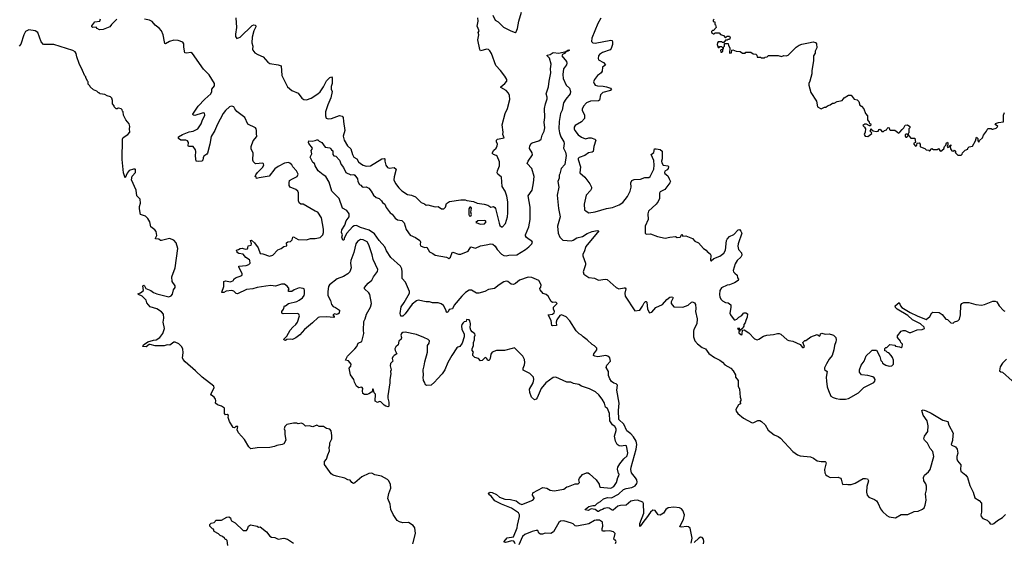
# Model space of a CAD drawing. Extents: x 2240384 to 2404287, y 351326 to 526670.
# Tile 220 of 256: x 2312432 to 2324599, y 485894 to 492353. Entities that reach past the tile are written whole.
import ezdxf

# ---------------------------------------------------------------- set-up
doc = ezdxf.new("R2010")
doc.units = 0

msp = doc.modelspace()

# ---------------------------------------------------------------- linework, layer by layer
at = {"layer": '0CON20XD'}
for points in [[(2318279, 492409), (2318309, 492349), (2318345, 492325), (2318412, 492262), (2318501, 492215), (2318554, 492196), (2318567, 492205), (2318583, 492245), (2318598, 492335), (2318631, 492445)], [(2313632, 492358), (2313566, 492294), (2313546, 492265), (2313465, 492232), (2313418, 492228), (2313388, 492245), (2313375, 492260), (2313335, 492258), (2313322, 492265), (2313323, 492277), (2313362, 492325), (2313422, 492335), (2313432, 492365)], [(2315824, 489016), (2315795, 488992), (2315755, 488992), (2315752, 489015), (2315760, 489025), (2315742, 489055), (2315705, 489086), (2315666, 489086), (2315595, 489061), (2315535, 489067), (2315475, 489060), (2315365, 489042), (2315314, 489026), (2315235, 489019), (2315125, 488966), (2315105, 488969), (2315078, 488998), (2315055, 489008), (2314985, 489000), (2314955, 488981), (2314931, 488981), (2314928, 488985), (2314954, 489055), (2314954, 489116), (2314975, 489126), (2315037, 489113), (2315075, 489128), (2315080, 489145), (2315098, 489162), (2315175, 489192), (2315182, 489205), (2315180, 489215), (2315141, 489295), (2315141, 489309), (2315230, 489315), (2315265, 489328), (2315280, 489345), (2315277, 489375), (2315270, 489385), (2315226, 489416), (2315195, 489454), (2315140, 489465), (2315120, 489475), (2315118, 489488), (2315110, 489495), (2315115, 489510), (2315135, 489512), (2315155, 489527), (2315185, 489530), (2315194, 489524), (2315225, 489519), (2315245, 489523), (2315252, 489535), (2315255, 489560), (2315293, 489567), (2315297, 489583), (2315284, 489626), (2315295, 489629), (2315332, 489595), (2315380, 489535), (2315402, 489465), (2315435, 489460), (2315518, 489432), (2315560, 489445), (2315622, 489508), (2315665, 489524), (2315695, 489551), (2315735, 489560), (2315728, 489595), (2315745, 489607), (2315779, 489611), (2315798, 489632), (2315807, 489665), (2315815, 489670), (2315875, 489638), (2315975, 489633), (2316025, 489650), (2316085, 489650), (2316145, 489662), (2316178, 489695), (2316188, 489725), (2316186, 489764), (2316160, 489905), (2316118, 489975), (2316085, 489988), (2315935, 490072), (2315905, 490072), (2315885, 490090), (2315878, 490115), (2315878, 490215), (2315868, 490235), (2315844, 490254), (2315774, 490284), (2315763, 490305), (2315760, 490335), (2315768, 490365), (2315805, 490387), (2315862, 490415), (2315872, 490445), (2315854, 490484), (2315808, 490535), (2315795, 490558), (2315771, 490581), (2315755, 490587), (2315705, 490581), (2315625, 490540), (2315585, 490510), (2315515, 490420), (2315390, 490400), (2315360, 490390), (2315355, 490410), (2315342, 490415), (2315352, 490435), (2315372, 490465), (2315434, 490525), (2315450, 490555), (2315445, 490572), (2315435, 490579), (2315345, 490573), (2315320, 490595), (2315311, 490615), (2315317, 490703), (2315292, 490755), (2315293, 490785), (2315316, 490854), (2315362, 490908), (2315357, 490945), (2315360, 490985), (2315354, 491005), (2315344, 491015), (2315250, 491060), (2315215, 491146), (2315117, 491217), (2315092, 491252), (2315077, 491275), (2315065, 491281), (2315045, 491283), (2315025, 491276), (2314975, 491232), (2314945, 491194), (2314872, 491055), (2314844, 490985), (2314799, 490911), (2314783, 490815), (2314752, 490705), (2314745, 490692), (2314708, 490665), (2314698, 490645), (2314694, 490616), (2314684, 490606), (2314645, 490600), (2314612, 490605), (2314603, 490665), (2314610, 490725), (2314606, 490745), (2314574, 490784), (2314520, 490785), (2314514, 490795), (2314518, 490835), (2314506, 490855), (2314485, 490864), (2314425, 490866), (2314394, 490885), (2314396, 490905), (2314442, 490935), (2314525, 490966), (2314575, 490977), (2314635, 491004), (2314675, 491065), (2314685, 491104), (2314718, 491175), (2314716, 491196), (2314705, 491201), (2314685, 491198), (2314595, 491170), (2314574, 491174), (2314570, 491185), (2314639, 491285), (2314719, 491371), (2314792, 491435), (2314806, 491465), (2314806, 491495), (2314841, 491535), (2314840, 491565), (2314772, 491672), (2314705, 491743), (2314567, 491937), (2314545, 491948), (2314495, 491940), (2314474, 491945), (2314459, 492015), (2314459, 492055), (2314447, 492077), (2314392, 492095), (2314335, 492099), (2314283, 492085), (2314235, 492054), (2314225, 492058), (2314221, 492081), (2314204, 492165), (2314184, 492214), (2314155, 492249), (2314105, 492284), (2314071, 492331), (2314035, 492346), (2313975, 492359)], [(2315104, 492376), (2315112, 492255), (2315098, 492175), (2315099, 492145), (2315115, 492121), (2315155, 492139), (2315305, 492281), (2315325, 492291), (2315347, 492287), (2315352, 492265), (2315324, 492215), (2315304, 492136), (2315300, 492065), (2315311, 492025), (2315308, 491988), (2315312, 491975), (2315336, 491945), (2315375, 491921), (2315441, 491895), (2315500, 491830), (2315525, 491810), (2315625, 491795), (2315664, 491784), (2315672, 491665), (2315742, 491525), (2315795, 491479), (2315875, 491444), (2315918, 491385), (2315945, 491366), (2315975, 491362), (2316035, 491382), (2316115, 491437), (2316145, 491463), (2316186, 491524), (2316222, 491598), (2316265, 491640), (2316287, 491647), (2316294, 491635), (2316292, 491565), (2316282, 491528), (2316281, 491495), (2316294, 491464), (2316275, 491388), (2316239, 491301), (2316209, 491215), (2316209, 491165), (2316218, 491138), (2316245, 491126), (2316285, 491131), (2316385, 491169), (2316415, 491159), (2316430, 491145), (2316432, 491095), (2316451, 490985), (2316431, 490915), (2316441, 490865), (2316481, 490795), (2316525, 490757), (2316545, 490685), (2316560, 490655), (2316599, 490635), (2316618, 490598), (2316644, 490575), (2316675, 490555), (2316715, 490542), (2316765, 490547), (2316905, 490635), (2316939, 490639), (2316946, 490635), (2316946, 490605), (2316958, 490555), (2316977, 490527), (2316997, 490517), (2317060, 490525), (2317083, 490505), (2317059, 490409)], [(2317059, 490409), (2317056, 490375), (2317075, 490328), (2317117, 490275), (2317155, 490240), (2317224, 490194), (2317275, 490183), (2317323, 490163), (2317395, 490095), (2317436, 490076), (2317455, 490061), (2317475, 490063), (2317565, 490040), (2317605, 490046), (2317645, 490017), (2317674, 490016), (2317694, 490036), (2317705, 490080), (2317743, 490105), (2317885, 490128), (2317935, 490128), (2317958, 490118), (2318040, 490105), (2318087, 490087), (2318170, 490075), (2318215, 490060), (2318255, 490038), (2318285, 490043), (2318305, 490032), (2318311, 490021), (2318355, 489840), (2318365, 489810), (2318385, 489792), (2318398, 489795), (2318434, 489836), (2318461, 489915), (2318462, 489968), (2318464, 490104), (2318452, 490172), (2318429, 490235), (2318392, 490292), (2318386, 490405), (2318341, 490445), (2318332, 490462), (2318336, 490485), (2318363, 490545), (2318361, 490595), (2318334, 490665), (2318320, 490675), (2318285, 490685), (2318271, 490705), (2318291, 490739), (2318319, 490765), (2318334, 490795), (2318335, 490815), (2318323, 490845), (2318324, 490866), (2318335, 490876), (2318420, 490895), (2318402, 490935), (2318407, 490963), (2318394, 491055), (2318432, 491195), (2318461, 491255), (2318490, 491365), (2318486, 491415), (2318474, 491444), (2318445, 491476), (2318378, 491515), (2318378, 491525), (2318428, 491565), (2318453, 491595), (2318452, 491615), (2318427, 491655), (2318375, 491727), (2318316, 491786), (2318263, 491935), (2318240, 491970), (2318224, 491984), (2318205, 491989), (2318125, 491970), (2318116, 491985), (2318093, 492105), (2318104, 492165), (2318099, 492195), (2318108, 492215), (2318084, 492275), (2318098, 492335), (2318094, 492374)], [(2319615, 492370), (2319575, 492305), (2319503, 492125), (2319498, 492085), (2319516, 492066), (2319545, 492062), (2319735, 492101), (2319752, 492095), (2319756, 492075), (2319757, 492045), (2319740, 491995), (2319729, 491981), (2319632, 491948), (2319597, 491923), (2319584, 491905), (2319579, 491875), (2319584, 491855), (2319646, 491826), (2319669, 491795), (2319663, 491785), (2319634, 491765), (2319629, 491715), (2319616, 491695), (2319595, 491680)], [(2321015, 492360), (2321002, 492348), (2321002, 492332), (2321020, 492325), (2321020, 492295), (2321028, 492288), (2321040, 492255), (2321005, 492220), (2320995, 492220), (2320982, 492208), (2320980, 492195), (2321005, 492180), (2321015, 492180), (2321025, 492190), (2321075, 492190), (2321092, 492172), (2321128, 492158), (2321155, 492130), (2321175, 492150), (2321205, 492150), (2321210, 492135), (2321205, 492110), (2321185, 492110), (2321175, 492100), (2321152, 492098), (2321135, 492070), (2321115, 492070), (2321105, 492080), (2321065, 492080), (2321053, 492067), (2321052, 492045), (2321065, 492010), (2321075, 492010), (2321085, 492020), (2321105, 492020), (2321120, 492005), (2321120, 491990), (2321090, 491975), (2321095, 491950), (2321105, 491950), (2321120, 491965), (2321120, 491990), (2321128, 491992), (2321130, 492015), (2321140, 492025), (2321142, 492058), (2321185, 492060), (2321190, 492035), (2321207, 492005), (2321205, 491940), (2321226, 491944), (2321232, 491978), (2321245, 491980), (2321285, 491962), (2321335, 491960), (2321365, 491940), (2321395, 491940), (2321405, 491950), (2321465, 491950), (2321495, 491930), (2321528, 491928), (2321540, 491915), (2321545, 491890), (2321585, 491890), (2321595, 491880), (2321635, 491880), (2321645, 491890), (2321668, 491892), (2321685, 491910), (2321805, 491912), (2321845, 491900), (2321875, 491910), (2321905, 491908), (2321927, 491913), (2322027, 492013), (2322065, 492038), (2322095, 492052), (2322178, 492068), (2322235, 492078), (2322265, 492070), (2322280, 492055), (2322282, 492005), (2322262, 491965), (2322262, 491938), (2322240, 491905), (2322240, 491845), (2322222, 491725), (2322222, 491685), (2322197, 491593), (2322184, 491566), (2322182, 491545), (2322210, 491455), (2322280, 491345), (2322290, 491275), (2322335, 491252), (2322375, 491270), (2322395, 491270), (2322415, 491290), (2322445, 491300), (2322475, 491320), (2322495, 491322), (2322535, 491342), (2322597, 491353), (2322621, 491389), (2322675, 491420), (2322705, 491420), (2322745, 491370), (2322782, 491362), (2322803, 491343), (2322812, 491295), (2322834, 491284), (2322862, 491252), (2322885, 491192), (2322908, 491165), (2322910, 491115), (2322930, 491085), (2322932, 491072), (2322950, 491065), (2322945, 491040), (2322935, 491040), (2322895, 491062), (2322875, 491062), (2322850, 491045), (2322873, 491025), (2322883, 491005), (2322880, 490965), (2322868, 490935), (2322880, 490915), (2322912, 490908), (2322960, 490945), (2322958, 490958), (2322942, 490975), (2322955, 491010), (2322962, 490992), (2322978, 490978), (2323015, 490972), (2323040, 490975), (2323052, 490998), (2323065, 491000), (2323085, 490972), (2323105, 490970), (2323118, 490982), (2323145, 490990), (2323152, 491008), (2323165, 491020), (2323178, 491018), (2323180, 490995), (2323188, 490988), (2323245, 490988), (2323295, 490950), (2323309, 490961), (2323335, 490998), (2323358, 491015), (2323375, 491048), (2323402, 491052), (2323430, 491035), (2323430, 491015), (2323420, 491005), (2323418, 490955), (2323410, 490945), (2323410, 490930), (2323395, 490940), (2323385, 490938), (2323375, 490930), (2323372, 490915), (2323383, 490903), (2323395, 490900), (2323408, 490912), (2323410, 490930), (2323415, 490930), (2323422, 490912), (2323445, 490890), (2323495, 490890), (2323500, 490835), (2323482, 490828), (2323480, 490815), (2323502, 490792), (2323518, 490802), (2323522, 490828), (2323545, 490830), (2323560, 490815), (2323560, 490785), (2323565, 490780), (2323615, 490760), (2323633, 490743), (2323665, 490740), (2323675, 490730), (2323705, 490760), (2323725, 490750), (2323775, 490750), (2323785, 490760), (2323800, 490735), (2323815, 490728), (2323851, 490759), (2323860, 490785), (2323877, 490803), (2323885, 490830), (2323895, 490840), (2323902, 490832), (2323902, 490805), (2323893, 490785), (2323902, 490772), (2323918, 490782), (2323925, 490800), (2323937, 490807), (2323938, 490795), (2323930, 490785), (2323933, 490755), (2323952, 490732), (2323975, 490730), (2323985, 490740), (2324000, 490725), (2323992, 490712), (2324025, 490680), (2324065, 490680), (2324078, 490692), (2324082, 490708), (2324115, 490740), (2324148, 490752), (2324150, 490765), (2324165, 490780), (2324205, 490788), (2324242, 490855), (2324255, 490900), (2324270, 490885), (2324270, 490855), (2324285, 490840), (2324292, 490858), (2324330, 490895), (2324340, 490925), (2324380, 490975), (2324395, 491010), (2324435, 491010), (2324445, 491000), (2324455, 491000), (2324497, 491013), (2324520, 491035), (2324494, 491054), (2324487, 491065), (2324490, 491070), (2324525, 491084), (2324588, 491092), (2324590, 491175), (2324602, 491205)], [(2316008, 487332), (2315965, 487330), (2315940, 487355), (2315915, 487367), (2315875, 487358), (2315855, 487368), (2315815, 487368), (2315735, 487350), (2315710, 487325), (2315700, 487295), (2315708, 487275), (2315708, 487225), (2315722, 487155), (2315695, 487112), (2315675, 487102), (2315608, 487092), (2315582, 487078), (2315525, 487068), (2315365, 487061), (2315288, 487048), (2315262, 487075), (2315212, 487165), (2315135, 487248), (2315120, 487285), (2315126, 487326), (2315104, 487326), (2315085, 487308), (2315068, 487315), (2315026, 487386), (2315009, 487435), (2315011, 487461), (2314995, 487472), (2314975, 487470), (2314963, 487485), (2314962, 487552), (2314925, 487577), (2314875, 487594), (2314852, 487615), (2314857, 487645), (2314850, 487665), (2314835, 487687), (2314801, 487711), (2314796, 487725), (2314835, 487805), (2314830, 487825), (2314687, 487937), (2314605, 488014), (2314475, 488123), (2314451, 488155), (2314443, 488175), (2314451, 488235), (2314447, 488285), (2314433, 488313), (2314397, 488347), (2314355, 488367), (2314337, 488367), (2314289, 488331), (2314255, 488334), (2314216, 488324), (2314105, 488323), (2314045, 488339), (2314033, 488337), (2313995, 488310), (2313954, 488315), (2313962, 488335), (2314015, 488372), (2314085, 488392), (2314118, 488395), (2314164, 488425), (2314202, 488475), (2314220, 488535), (2314203, 488615), (2314213, 488665), (2314208, 488715), (2314185, 488742), (2314125, 488779), (2314045, 488806), (2314003, 488853), (2313995, 488888), (2313945, 488936), (2313900, 488955), (2313892, 488965), (2313925, 488978), (2313960, 489005), (2313952, 489065), (2313965, 489072), (2313976, 489066), (2313992, 489032), (2314054, 489005), (2314085, 488981), (2314125, 488967), (2314275, 488926), (2314305, 488940), (2314321, 488959), (2314333, 489015), (2314352, 489045), (2314352, 489065), (2314318, 489118), (2314310, 489175), (2314353, 489285), (2314387, 489525), (2314367, 489595), (2314338, 489628), (2314285, 489649), (2314184, 489624), (2314172, 489625), (2314151, 489641), (2314112, 489645), (2314110, 489655), (2314126, 489686), (2314119, 489735), (2314103, 489755), (2314053, 489793), (2314040, 489855), (2314015, 489896), (2313985, 489923), (2313926, 489946), (2313911, 490015), (2313912, 490045), (2313924, 490085), (2313922, 490135), (2313878, 490178), (2313871, 490245), (2313814, 490375), (2313822, 490418), (2313863, 490465), (2313865, 490500), (2313857, 490507), (2313837, 490507), (2313785, 490488), (2313762, 490458), (2313735, 490400), (2313715, 490460), (2313699, 490625), (2313703, 490877), (2313711, 490899), (2313770, 490935), (2313793, 490965), (2313789, 491005), (2313793, 491033), (2313784, 491064), (2313743, 491115), (2313713, 491173), (2313710, 491215), (2313702, 491222), (2313698, 491238), (2313685, 491250), (2313655, 491260), (2313645, 491260), (2313635, 491250), (2313623, 491253), (2313600, 491275), (2313598, 491288), (2313580, 491315), (2313580, 491355), (2313570, 491385), (2313555, 491400), (2313515, 491410), (2313485, 491430), (2313428, 491438), (2313415, 491450), (2313405, 491450), (2313385, 491470), (2313345, 491488), (2313302, 491522), (2313300, 491535), (2313280, 491555), (2313280, 491585), (2313275, 491590), (2313250, 491635), (2313250, 491645), (2313235, 491660), (2313210, 491725), (2313165, 491810), (2313137, 491895), (2313130, 491935), (2313118, 491955), (2313090, 491971), (2312855, 492048), (2312726, 492046), (2312698, 492078), (2312655, 492193), (2312625, 492216), (2312545, 492226), (2312505, 492206), (2312484, 492166), (2312448, 492052), (2312425, 492026)], [(2318195, 489572), (2318255, 489583), (2318277, 489577), (2318308, 489555), (2318331, 489511), (2318385, 489455), (2318415, 489439), (2318445, 489435), (2318477, 489443), (2318575, 489447), (2318684, 489515), (2318724, 489546), (2318760, 489585), (2318767, 489605), (2318762, 489615), (2318728, 489635), (2318695, 489663), (2318682, 489682), (2318681, 489695), (2318725, 489792), (2318741, 489885), (2318741, 490035), (2318716, 490175), (2318764, 490246), (2318781, 490335), (2318788, 490415), (2318760, 490515), (2318703, 490575), (2318714, 490605), (2318767, 490683), (2318765, 490708), (2318731, 490761), (2318734, 490795), (2318753, 490825), (2318765, 490833), (2318845, 490856), (2318875, 490876), (2318888, 490925), (2318914, 490975), (2318921, 491015), (2318914, 491086), (2318921, 491145), (2318918, 491255), (2318928, 491315), (2318950, 491375), (2318951, 491395), (2318937, 491435), (2318968, 491525), (2318974, 491595), (2318995, 491695), (2318992, 491745), (2319001, 491805), (2318978, 491878), (2318950, 491905), (2318950, 491915), (2318985, 491924), (2319025, 491946), (2319095, 491938), (2319182, 491958), (2319184, 491965), (2319215, 491979), (2319224, 491975), (2319212, 491968), (2319178, 491952), (2319165, 491934), (2319139, 491921), (2319132, 491908), (2319187, 491837), (2319193, 491815), (2319188, 491795), (2319151, 491745), (2319143, 491675), (2319147, 491625), (2319183, 491543), (2319227, 491505), (2319239, 491465), (2319236, 491435), (2319181, 491369), (2319153, 491325), (2319135, 491235), (2319115, 491192), (2319099, 491095), (2319096, 491005), (2319103, 490955), (2319119, 490905), (2319157, 490845), (2319160, 490825), (2319151, 490765), (2319175, 490715), (2319184, 490675), (2319167, 490563), (2319125, 490513), (2319105, 490450), (2319098, 490432), (2319099, 490395), (2319083, 490355), (2319096, 490285), (2319074, 490185), (2319091, 490021), (2319112, 489915), (2319077, 489803), (2319087, 489715), (2319108, 489665), (2319145, 489627), (2319251, 489619), (2319273, 489627), (2319315, 489658), (2319385, 489675), (2319445, 489711), (2319505, 489737), (2319567, 489747), (2319588, 489745), (2319428, 489552), (2319409, 489485), (2319392, 489455), (2319390, 489435), (2319423, 489345), (2319422, 489325), (2319394, 489235), (2319405, 489208), (2319465, 489168), (2319535, 489160), (2319585, 489133), (2319665, 489145), (2319691, 489141), (2319802, 489045), (2319835, 489026), (2319900, 489040), (2319915, 489038), (2319923, 489025), (2319911, 488975), (2319913, 488935), (2320035, 488754), (2320096, 488765), (2320128, 488812), (2320149, 488855), (2320165, 488869), (2320175, 488871), (2320182, 488862), (2320191, 488775), (2320215, 488730), (2320245, 488739), (2320293, 488797), (2320375, 488835), (2320427, 488895), (2320465, 488923), (2320485, 488929), (2320502, 488925), (2320506, 488915), (2320483, 488867), (2320484, 488845), (2320515, 488806), (2320625, 488800), (2320694, 488826), (2320735, 488864), (2320746, 488866), (2320770, 488855), (2320783, 488833), (2320789, 488785), (2320784, 488746), (2320802, 488655), (2320799, 488595), (2320762, 488525), (2320759, 488505), (2320760, 488435), (2320775, 488385), (2320807, 488347), (2320865, 488303), (2320905, 488284), (2320948, 488228), (2321017, 488177), (2321084, 488145), (2321115, 488122), (2321146, 488086), (2321221, 488045), (2321247, 488015), (2321277, 487965), (2321279, 487935), (2321311, 487895), (2321312, 487822), (2321326, 487786), (2321336, 487686), (2321343, 487665), (2321342, 487648), (2321330, 487625), (2321340, 487615), (2321340, 487605), (2321315, 487592), (2321283, 487537), (2321285, 487513), (2321305, 487488), (2321375, 487430), (2321485, 487370), (2321505, 487373), (2321555, 487398), (2321578, 487398), (2321598, 487388), (2321642, 487345), (2321680, 487280), (2321753, 487223), (2321804, 487204), (2321835, 487183), (2321985, 487016), (2322044, 486975), (2322075, 486965), (2322205, 486949), (2322239, 486935), (2322285, 486902), (2322335, 486891), (2322384, 486894), (2322393, 486885), (2322396, 486875), (2322377, 486795), (2322380, 486755), (2322395, 486730), (2322410, 486715), (2322447, 486697), (2322545, 486701), (2322575, 486689), (2322584, 486674), (2322594, 486625), (2322605, 486610), (2322645, 486613), (2322665, 486607), (2322705, 486607), (2322755, 486624), (2322855, 486681), (2322885, 486684), (2322907, 486677), (2322919, 486655), (2322898, 486585), (2322894, 486516), (2322903, 486475), (2322925, 486451), (2322995, 486422), (2323019, 486405), (2323042, 486375), (2323069, 486309), (2323094, 486275), (2323147, 486227), (2323178, 486208), (2323255, 486196), (2323325, 486236), (2323405, 486237), (2323485, 486274), (2323535, 486279), (2323588, 486302), (2323609, 486321), (2323622, 486355), (2323632, 486415), (2323628, 486455), (2323626, 486495), (2323637, 486543), (2323637, 486587), (2323630, 486615), (2323604, 486655), (2323601, 486695), (2323613, 486725), (2323664, 486766), (2323682, 486795), (2323726, 486955), (2323715, 487016), (2323684, 487055), (2323649, 487119), (2323613, 487155), (2323605, 487175), (2323612, 487208), (2323652, 487265), (2323658, 487335), (2323645, 487395), (2323596, 487465), (2323578, 487525), (2323595, 487533), (2323635, 487520), (2323695, 487492), (2323841, 487405), (2323899, 487389), (2323912, 487342), (2323965, 487245), (2323963, 487213), (2323958, 487152), (2323944, 487105), (2323951, 487095), (2323995, 487073), (2324016, 487046), (2324025, 486995), (2324013, 486955), (2324013, 486924), (2324022, 486902), (2324060, 486850), (2324057, 486795), (2324062, 486775), (2324123, 486723), (2324144, 486695), (2324174, 486595), (2324212, 486515), (2324235, 486442), (2324289, 486409), (2324318, 486378), (2324316, 486265), (2324309, 486235), (2324313, 486215), (2324335, 486188), (2324386, 486166), (2324413, 486143), (2324425, 486122), (2324452, 486118), (2324470, 486125), (2324516, 486164), (2324575, 486200), (2324615, 486240)], [(2319595, 491680), (2319570, 491665), (2319534, 491615), (2319524, 491585), (2319529, 491565), (2319544, 491545), (2319570, 491535), (2319642, 491532), (2319685, 491522), (2319734, 491505), (2319744, 491485), (2319734, 491476), (2319639, 491455), (2319611, 491425), (2319595, 491358), (2319585, 491349), (2319485, 491346), (2319435, 491326), (2319400, 491285), (2319382, 491248), (2319382, 491235), (2319413, 491175), (2319410, 491130), (2319375, 491091), (2319294, 491046), (2319283, 491025), (2319283, 491005), (2319293, 490985), (2319335, 490932), (2319375, 490901), (2319425, 490879), (2319466, 490894), (2319495, 490893), (2319541, 490875), (2319552, 490865), (2319525, 490785), (2319520, 490725), (2319504, 490716), (2319461, 490709), (2319415, 490674), (2319345, 490650), (2319335, 490638), (2319334, 490625), (2319361, 490535), (2319355, 490460), (2319414, 490405), (2319476, 490326), (2319496, 490285), (2319498, 490265), (2319487, 490243), (2319430, 490185), (2319408, 490075), (2319410, 490005), (2319430, 489985), (2319465, 489968), (2319545, 489980), (2319685, 490019), (2319759, 490031), (2319838, 490065), (2319885, 490094), (2319941, 490169), (2319974, 490235), (2319987, 490285), (2319984, 490336), (2319995, 490367), (2320025, 490380), (2320105, 490384), (2320155, 490404), (2320205, 490402), (2320223, 490417), (2320266, 490505), (2320273, 490555), (2320268, 490612), (2320236, 490685), (2320269, 490711), (2320278, 490755), (2320295, 490759), (2320345, 490750), (2320369, 490729), (2320369, 490635), (2320362, 490605), (2320366, 490585), (2320385, 490554), (2320446, 490545), (2320450, 490535), (2320445, 490512), (2320433, 490497), (2320405, 490480), (2320401, 490465), (2320405, 490454), (2320443, 490425), (2320456, 490385), (2320476, 490355), (2320467, 490335), (2320405, 490255), (2320346, 490224), (2320339, 490211), (2320338, 490145), (2320322, 490108), (2320295, 490075), (2320203, 489985), (2320194, 489955), (2320196, 489885), (2320159, 489801), (2320162, 489715), (2320175, 489703), (2320226, 489706), (2320315, 489674), (2320407, 489653), (2320465, 489667), (2320535, 489672), (2320555, 489660), (2320594, 489666), (2320603, 489675), (2320605, 489690), (2320615, 489698), (2320628, 489678), (2320665, 489683), (2320745, 489649), (2320776, 489616), (2320818, 489595), (2320881, 489525), (2320915, 489506), (2320927, 489487), (2320965, 489458), (2320972, 489445), (2320970, 489375), (2320975, 489372), (2321009, 489401), (2321085, 489429), (2321135, 489468), (2321155, 489505), (2321167, 489623), (2321175, 489642), (2321205, 489674), (2321255, 489699), (2321312, 489758), (2321325, 489759), (2321345, 489739), (2321355, 489715), (2321310, 489585), (2321306, 489555), (2321315, 489515), (2321351, 489471), (2321356, 489445), (2321343, 489417), (2321296, 489375), (2321273, 489335), (2321249, 489255), (2321254, 489235), (2321268, 489222), (2321296, 489195), (2321303, 489163), (2321313, 489145), (2321311, 489129), (2321265, 489101), (2321205, 489077), (2321175, 489072), (2321105, 489038), (2321082, 489005), (2321078, 488955), (2321082, 488925), (2321098, 488895), (2321115, 488878), (2321155, 488858), (2321185, 488852), (2321218, 488828), (2321219, 488795), (2321207, 488725), (2321214, 488704), (2321260, 488645), (2321275, 488642), (2321295, 488652), (2321318, 488675), (2321354, 488696), (2321375, 488728), (2321385, 488732), (2321405, 488732), (2321427, 488717), (2321422, 488675), (2321403, 488637), (2321398, 488605), (2321380, 488585), (2321380, 488565), (2321370, 488555), (2321368, 488542), (2321345, 488520), (2321330, 488520), (2321325, 488540), (2321300, 488535), (2321315, 488520), (2321330, 488520), (2321330, 488505), (2321320, 488495), (2321320, 488485), (2321342, 488462), (2321355, 488460), (2321360, 488465), (2321362, 488518), (2321385, 488520), (2321440, 488485), (2321511, 488411), (2321545, 488398), (2321566, 488404), (2321625, 488440), (2321665, 488454), (2321748, 488462), (2321795, 488476), (2321816, 488476), (2321836, 488466), (2321916, 488396), (2321935, 488387), (2321985, 488379), (2322078, 488338), (2322105, 488300), (2322115, 488300), (2322128, 488315), (2322110, 488365), (2322135, 488390), (2322145, 488390), (2322208, 488432), (2322285, 488462), (2322295, 488460), (2322315, 488440), (2322325, 488450), (2322329, 488471), (2322345, 488481), (2322385, 488467), (2322435, 488470), (2322475, 488460), (2322488, 488455), (2322517, 488425), (2322523, 488395), (2322519, 488371), (2322500, 488325), (2322493, 488275), (2322470, 488205), (2322434, 488156), (2322402, 488098), (2322378, 488052), (2322378, 488035), (2322380, 488025), (2322408, 488005), (2322399, 487935), (2322400, 487885), (2322410, 487815), (2322425, 487770), (2322455, 487702), (2322485, 487682), (2322521, 487671), (2322565, 487663), (2322635, 487663), (2322675, 487672), (2322795, 487740), (2322863, 487807), (2322985, 487868), (2323000, 487885), (2323002, 487905), (2322992, 487925), (2322975, 487940), (2322913, 487957), (2322833, 487963), (2322808, 487998), (2322808, 488025), (2322828, 488085), (2322867, 488133), (2322892, 488198), (2322948, 488252), (2322965, 488270), (2323018, 488268), (2323062, 488192), (2323073, 488143), (2323090, 488125), (2323095, 488110), (2323134, 488084), (2323177, 488073), (2323210, 488075), (2323230, 488095), (2323228, 488145), (2323217, 488177), (2323200, 488205), (2323170, 488235), (2323155, 488240), (2323138, 488258), (2323122, 488262), (2323122, 488288), (2323135, 488300), (2323148, 488302), (2323185, 488340), (2323245, 488330), (2323255, 488320), (2323305, 488310), (2323325, 488300), (2323338, 488312), (2323340, 488345), (2323320, 488365), (2323315, 488380), (2323280, 488425), (2323280, 488445), (2323325, 488502), (2323348, 488512), (2323372, 488512), (2323425, 488488), (2323445, 488488), (2323521, 488519), (2323585, 488523), (2323613, 488537), (2323610, 488555), (2323562, 488595), (2323463, 488643), (2323405, 488696), (2323274, 488774), (2323256, 488795), (2323250, 488815), (2323299, 488859), (2323314, 488815), (2323332, 488795), (2323435, 488736), (2323524, 488694), (2323635, 488649), (2323677, 488685), (2323705, 488732), (2323715, 488738), (2323793, 488733), (2323830, 488710), (2323875, 488652), (2323896, 488646), (2323940, 488605), (2323965, 488602), (2323985, 488618), (2324025, 488630), (2324045, 488652), (2324057, 488705), (2324062, 488825), (2324073, 488847), (2324100, 488860), (2324159, 488859), (2324245, 488832), (2324315, 488824), (2324355, 488832), (2324455, 488876), (2324485, 488876), (2324506, 488866), (2324536, 488815), (2324590, 488760), (2324605, 488751)], [(2320728, 485885), (2320741, 485945), (2320718, 486068), (2320697, 486085), (2320675, 486091), (2320605, 486080), (2320591, 486085), (2320596, 486105), (2320635, 486175), (2320645, 486235), (2320627, 486287), (2320608, 486308), (2320585, 486322), (2320515, 486329), (2320445, 486321), (2320415, 486299), (2320387, 486253), (2320345, 486228), (2320322, 486235), (2320285, 486286), (2320255, 486292), (2320225, 486268), (2320179, 486195), (2320145, 486154), (2320105, 486096), (2320095, 486088), (2320093, 486093), (2320097, 486127), (2320143, 486255), (2320139, 486375), (2320131, 486391), (2320065, 486415), (2320025, 486413), (2319985, 486402), (2319925, 486352), (2319855, 486349), (2319825, 486342), (2319765, 486292), (2319755, 486291), (2319718, 486318), (2319695, 486321), (2319656, 486314), (2319635, 486298), (2319609, 486291), (2319585, 486276), (2319575, 486277), (2319545, 486301), (2319495, 486306), (2319455, 486289), (2319420, 486295), (2319422, 486305), (2319465, 486338), (2319515, 486351), (2319545, 486351), (2319573, 486377), (2319611, 486399), (2319645, 486432), (2319695, 486448), (2319745, 486446), (2319831, 486489), (2319895, 486548), (2319925, 486560), (2319997, 486573), (2320037, 486593), (2320060, 486620), (2320064, 486636), (2320058, 486665), (2320042, 486692), (2319991, 486751), (2319984, 486794), (2319986, 486825), (2320050, 487045), (2320056, 487105), (2320048, 487145), (2320018, 487198), (2319985, 487233), (2319933, 487273), (2319899, 487355), (2319834, 487414), (2319830, 487525), (2319841, 487615), (2319809, 487775), (2319818, 487835), (2319803, 487853), (2319775, 487863), (2319745, 487882), (2319723, 487915), (2319708, 487955), (2319709, 488005), (2319679, 488055), (2319688, 488082), (2319734, 488135), (2319723, 488175), (2319698, 488195), (2319675, 488204), (2319575, 488186), (2319537, 488195), (2319524, 488204), (2319526, 488225), (2319564, 488275), (2319564, 488295), (2319535, 488321), (2319505, 488338), (2319446, 488396), (2319394, 488434), (2319376, 488456), (2319345, 488472), (2319308, 488508), (2319231, 488631), (2319185, 488682), (2319126, 488706), (2319105, 488699), (2319068, 488645), (2319062, 488615), (2319066, 488574), (2319015, 488569), (2319007, 488575), (2319001, 488635), (2318963, 488705), (2319015, 488714), (2319035, 488729), (2319041, 488745), (2319028, 488775), (2319030, 488800), (2319072, 488845), (2319055, 488863), (2319015, 488859), (2318999, 488869), (2318963, 488935), (2318937, 488957), (2318901, 488971), (2318862, 489015), (2318861, 489029), (2318872, 489048), (2318876, 489075), (2318845, 489128), (2318760, 489165), (2318715, 489171), (2318607, 489135), (2318558, 489092), (2318535, 489080), (2318505, 489083), (2318465, 489119), (2318445, 489121), (2318416, 489114), (2318355, 489077), (2318301, 489029), (2318225, 489019), (2318178, 488992), (2318105, 488974), (2318075, 488975), (2318015, 489010), (2317985, 489011), (2317939, 488981), (2317895, 488936), (2317799, 488825), (2317781, 488779), (2317739, 488771), (2317725, 488741), (2317715, 488736), (2317705, 488738), (2317696, 488766), (2317671, 488821), (2317642, 488842), (2317605, 488853), (2317535, 488852), (2317495, 488865), (2317455, 488867), (2317355, 488887), (2317335, 488880), (2317283, 488837), (2317195, 488716), (2317165, 488691), (2317141, 488691), (2317133, 488723), (2317146, 488805), (2317184, 488856), (2317247, 488975), (2317249, 488995), (2317201, 489111), (2317158, 489155), (2317160, 489235), (2317153, 489273), (2317138, 489308), (2317018, 489415), (2316966, 489495), (2316944, 489546), (2316872, 489625), (2316817, 489707), (2316750, 489750), (2316645, 489784), (2316595, 489808), (2316565, 489806), (2316545, 489795), (2316474, 489715), (2316443, 489655), (2316440, 489635), (2316435, 489628), (2316425, 489630), (2316414, 489665), (2316419, 489695), (2316407, 489725), (2316411, 489755), (2316449, 489815), (2316465, 489869), (2316503, 489915), (2316502, 489955), (2316475, 489993), (2316420, 490025), (2316379, 490145), (2316290, 490235), (2316255, 490344), (2316216, 490415), (2316184, 490435), (2316119, 490485), (2316084, 490545), (2316074, 490574), (2316055, 490589), (2316022, 490655), (2316042, 490695), (2316033, 490735), (2316048, 490752), (2316050, 490765), (2316006, 490825), (2316001, 490835), (2316004, 490855), (2316045, 490852), (2316085, 490858), (2316105, 490870), (2316115, 490868), (2316131, 490851), (2316164, 490834), (2316205, 490779), (2316265, 490768), (2316278, 490758), (2316284, 490744), (2316303, 490733), (2316303, 490685), (2316315, 490672), (2316338, 490665), (2316385, 490617), (2316403, 490563), (2316433, 490525), (2316463, 490465), (2316525, 490436), (2316559, 490439), (2316573, 490433), (2316606, 490385), (2316610, 490355), (2316632, 490315), (2316649, 490309), (2316666, 490286), (2316685, 490282), (2316715, 490287), (2316745, 490271), (2316777, 490235), (2316805, 490184), (2316836, 490156), (2316875, 490144), (2316904, 490115), (2316914, 490094), (2316943, 490073), (2316960, 490030), (2317008, 489968), (2317035, 489948), (2317070, 489900), (2317101, 489881), (2317155, 489872), (2317185, 489842), (2317209, 489759), (2317259, 489689), (2317322, 489662), (2317378, 489625), (2317386, 489606), (2317379, 489575), (2317385, 489559), (2317435, 489538), (2317465, 489540), (2317495, 489483), (2317537, 489465), (2317565, 489441), (2317705, 489418), (2317735, 489402), (2317755, 489420), (2317776, 489474), (2317785, 489480), (2317855, 489456), (2317885, 489454), (2317975, 489494), (2318005, 489544), (2318065, 489531), (2318125, 489560), (2318195, 489572)], [(2318005, 489923), (2318016, 489945), (2318007, 489975), (2318016, 490025), (2318006, 490036), (2317996, 490036), (2317984, 490016), (2317983, 489945), (2317988, 489928), (2318005, 489923)], [(2318125, 489828), (2318175, 489832), (2318198, 489855), (2318188, 489868), (2318175, 489872), (2318094, 489866), (2318070, 489845), (2318125, 489828)], [(2318556, 485875), (2318548, 485898), (2318538, 485908), (2318515, 485912), (2318435, 485892), (2318420, 485895), (2318420, 485905), (2318455, 485948), (2318535, 485962), (2318578, 486072), (2318582, 486108), (2318609, 486215), (2318608, 486235), (2318597, 486257), (2318508, 486318), (2318386, 486364), (2318305, 486405), (2318256, 486466), (2318229, 486485), (2318223, 486495), (2318235, 486507), (2318246, 486514), (2318269, 486509), (2318325, 486484), (2318363, 486453), (2318425, 486427), (2318495, 486422), (2318568, 486408), (2318607, 486375), (2318635, 486363), (2318772, 486415), (2318788, 486435), (2318788, 486445), (2318768, 486478), (2318774, 486506), (2318895, 486572), (2318945, 486563), (2318985, 486539), (2319035, 486531), (2319155, 486552), (2319195, 486580), (2319215, 486586), (2319295, 486618), (2319335, 486618), (2319349, 486635), (2319342, 486665), (2319348, 486685), (2319387, 486733), (2319435, 486754), (2319455, 486751), (2319475, 486740), (2319555, 486668), (2319591, 486611), (2319598, 486585), (2319610, 486575), (2319735, 486562), (2319774, 486585), (2319805, 486632), (2319822, 486695), (2319837, 486717), (2319838, 486735), (2319830, 486745), (2319818, 486798), (2319822, 486825), (2319847, 486865), (2319896, 486925), (2319940, 486965), (2319945, 487000), (2319930, 487085), (2319915, 487090), (2319865, 487084), (2319838, 487088), (2319814, 487105), (2319793, 487143), (2319782, 487205), (2319804, 487275), (2319804, 487295), (2319785, 487325), (2319758, 487348), (2319723, 487395), (2319721, 487485), (2319705, 487528), (2319695, 487548), (2319672, 487565), (2319660, 487615), (2319630, 487665), (2319590, 487715), (2319546, 487756), (2319475, 487793), (2319375, 487823), (2319340, 487845), (2319275, 487858), (2319243, 487873), (2319194, 487874), (2319055, 487937), (2319025, 487930), (2318933, 487865), (2318877, 487795), (2318825, 487678), (2318815, 487663), (2318794, 487654), (2318757, 487687), (2318737, 487747), (2318733, 487785), (2318778, 487865), (2318787, 487905), (2318782, 487935), (2318735, 487982), (2318655, 488020), (2318652, 488045), (2318671, 488089), (2318673, 488115), (2318668, 488155), (2318651, 488195), (2318545, 488298), (2318519, 488291), (2318424, 488266), (2318325, 488266), (2318270, 488245), (2318255, 488220), (2318247, 488165), (2318235, 488142), (2318215, 488142), (2318200, 488170), (2318185, 488178), (2318145, 488142), (2318125, 488138), (2318100, 488165), (2318055, 488180), (2318032, 488205), (2318030, 488225), (2318038, 488245), (2318023, 488263), (2318022, 488285), (2318038, 488325), (2318038, 488365), (2318052, 488398), (2318052, 488435), (2318062, 488455), (2318055, 488472), (2318022, 488495), (2318007, 488515), (2318000, 488545), (2318003, 488595), (2317995, 488632), (2317985, 488643), (2317955, 488648), (2317948, 488622), (2317925, 488618), (2317912, 488608), (2317897, 488585), (2317892, 488565), (2317895, 488530), (2317923, 488465), (2317923, 488435), (2317900, 488355), (2317870, 488315), (2317845, 488307), (2317835, 488297), (2317770, 488205), (2317722, 488118), (2317686, 488025), (2317654, 487975), (2317594, 487916), (2317558, 487872), (2317515, 487837), (2317465, 487832), (2317445, 487840), (2317434, 487875), (2317420, 487895), (2317418, 487935), (2317422, 487955), (2317416, 488024), (2317431, 488075), (2317437, 488125), (2317471, 488245), (2317473, 488325), (2317492, 488355), (2317494, 488385), (2317480, 488400), (2317425, 488426), (2317335, 488461), (2317195, 488490), (2317165, 488488), (2317150, 488475), (2317142, 488455), (2317148, 488425), (2317144, 488406), (2317115, 488382), (2317107, 488335), (2317080, 488310), (2317068, 488285), (2317070, 488265), (2317092, 488225), (2317060, 488205), (2317044, 488186), (2317036, 488165), (2317043, 488135), (2317016, 488104), (2317008, 488075), (2317023, 488025), (2317014, 488006), (2317019, 487975), (2317004, 487906), (2317004, 487865), (2316980, 487705), (2316980, 487675), (2316992, 487625), (2316992, 487578), (2316985, 487570), (2316955, 487577), (2316935, 487588), (2316895, 487632), (2316877, 487633), (2316855, 487622), (2316825, 487640), (2316830, 487725), (2316812, 487742), (2316800, 487785), (2316790, 487785), (2316790, 487765), (2316779, 487751), (2316745, 487728), (2316725, 487720), (2316691, 487721), (2316673, 487733), (2316668, 487765), (2316672, 487795), (2316666, 487806), (2316655, 487810), (2316624, 487804), (2316595, 487822), (2316568, 487875), (2316562, 487905), (2316518, 487965), (2316503, 488045), (2316525, 488070), (2316530, 488095), (2316496, 488136), (2316460, 488145), (2316481, 488195), (2316575, 488287), (2316596, 488315), (2316613, 488355), (2316658, 488375), (2316686, 488475), (2316680, 488515), (2316683, 488625), (2316701, 488655), (2316719, 488715), (2316765, 488800), (2316780, 488845), (2316758, 488955), (2316745, 488978), (2316692, 489025), (2316693, 489045), (2316738, 489095), (2316784, 489135), (2316806, 489175), (2316855, 489242), (2316856, 489265), (2316799, 489389), (2316788, 489448), (2316745, 489569), (2316725, 489608), (2316675, 489634), (2316645, 489636), (2316608, 489612), (2316585, 489583), (2316561, 489475), (2316524, 489375), (2316519, 489345), (2316529, 489285), (2316513, 489237), (2316488, 489212), (2316435, 489179), (2316355, 489151), (2316261, 489075), (2316249, 489055), (2316238, 488995), (2316240, 488945), (2316274, 488884), (2316284, 488835), (2316305, 488809), (2316336, 488796), (2316382, 488762), (2316378, 488725), (2316365, 488712), (2316345, 488710), (2316326, 488716), (2316303, 488705), (2316318, 488685), (2316320, 488675), (2316315, 488672), (2316225, 488680), (2316135, 488677), (2316119, 488671), (2316050, 488605), (2315951, 488525), (2315895, 488460), (2315845, 488422), (2315805, 488402), (2315775, 488406), (2315735, 488400), (2315715, 488389), (2315701, 488391), (2315698, 488405), (2315735, 488443), (2315774, 488516), (2315806, 488554), (2315843, 488585), (2315864, 488615), (2315891, 488695), (2315881, 488715), (2315865, 488724), (2315688, 488718), (2315670, 488725), (2315670, 488745), (2315690, 488775), (2315704, 488816), (2315715, 488818), (2315755, 488844), (2315855, 488871), (2315885, 488888), (2315926, 488915), (2315947, 488945), (2315952, 488965), (2315953, 489005), (2315947, 489025), (2315935, 489033), (2315885, 489040), (2315824, 489016)], [(2324625, 488158), (2324575, 488110), (2324548, 488062), (2324540, 488015), (2324555, 488000), (2324578, 487998), (2324695, 487890)], [(2317290, 485875), (2317321, 486005), (2317315, 486072), (2317294, 486104), (2317235, 486140), (2317165, 486137), (2317125, 486148), (2317098, 486165), (2317045, 486240), (2317018, 486298), (2317012, 486365), (2316980, 486435), (2316994, 486496), (2317019, 486565), (2317015, 486610), (2316994, 486654), (2316975, 486672), (2316902, 486712), (2316820, 486730), (2316785, 486749), (2316745, 486744), (2316660, 486705), (2316575, 486629), (2316555, 486621), (2316535, 486634), (2316514, 486664), (2316485, 486668), (2316448, 486688), (2316345, 486712), (2316306, 486726), (2316282, 486742), (2316198, 486855), (2316197, 486875), (2316198, 486895), (2316225, 486922), (2316239, 486975), (2316262, 487025), (2316257, 487065), (2316266, 487095), (2316263, 487125), (2316288, 487175), (2316290, 487215), (2316280, 487270), (2316264, 487294), (2316225, 487299), (2316185, 487324), (2316134, 487324), (2316105, 487341), (2316055, 487320), (2316008, 487332)], [(2315003, 485853), (2314996, 485916), (2314985, 485928), (2314970, 485930), (2314962, 485945), (2314937, 485967), (2314909, 485979), (2314888, 485998), (2314837, 486027), (2314826, 486056), (2314815, 486060), (2314782, 486095), (2314780, 486115), (2314798, 486132), (2314835, 486140), (2314848, 486152), (2314855, 486170), (2314925, 486170), (2314993, 486207), (2315015, 486208), (2315036, 486196), (2315040, 486175), (2315050, 486160), (2315095, 486133), (2315195, 486042), (2315235, 486042), (2315246, 486055), (2315259, 486095), (2315285, 486111), (2315365, 486092), (2315385, 486082), (2315405, 486087), (2315480, 486025), (2315525, 485972), (2315545, 485958), (2315585, 485953), (2315625, 485934), (2315695, 485946), (2315742, 485935), (2315814, 485884)], [(2319795, 485880), (2319802, 485905), (2319795, 485920), (2319785, 485920), (2319773, 485933), (2319790, 486005), (2319770, 486025), (2319725, 486037), (2319665, 486030), (2319634, 486034), (2319628, 486045), (2319628, 486065), (2319639, 486095), (2319632, 486145), (2319595, 486166), (2319555, 486169), (2319534, 486164), (2319465, 486123), (2319315, 486094), (2319295, 486099), (2319272, 486122), (2319251, 486131), (2319155, 486159), (2319115, 486155), (2319095, 486140), (2319028, 486025), (2318995, 486004), (2318925, 486008), (2318893, 485997), (2318867, 485997), (2318847, 486007), (2318835, 486040), (2318815, 486042), (2318765, 486029), (2318675, 485991), (2318647, 485965), (2318599, 485865)], [(2320882, 485875), (2320886, 485905), (2320882, 485932), (2320865, 485954), (2320845, 485956), (2320825, 485946), (2320765, 485893)]]:
    msp.add_lwpolyline(points, dxfattribs=at)

doc.saveas('drawing.dxf')
